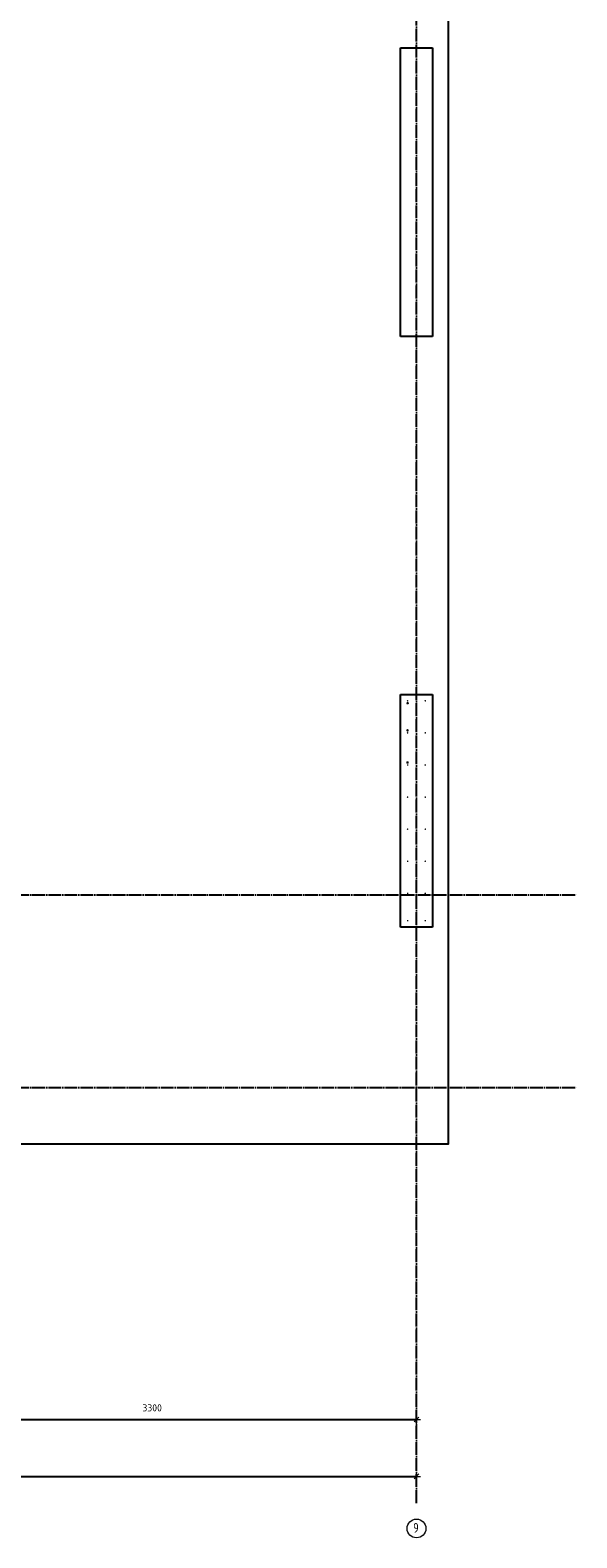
# Model space of a CAD drawing. Header units: millimetres. Extents: x -2995 to 47287, y -2809 to 58122.
# Tile 28 of 143: x 22642 to 26050, y -2807 to 6590. Entities that reach past the tile are written whole.
import ezdxf

# ---------------------------------------------------------------- set-up
doc = ezdxf.new("R2010")
doc.units = ezdxf.units.MM
doc.header["$PDMODE"] = 65
doc.linetypes.add('______11', pattern=[100, 80, -10, 0, -10])
doc.linetypes.add('______5', pattern=[220, 160, -20, 20, -20])
for name, color, linetype, lineweight in [('Standard', 7, 'Continuous', 25), ('Арм.стержн. вертикальными 1', 22, 'Continuous', 35), ('Размерная линия_ общее', 7, 'Continuous', 13)]:
    doc.layers.add(name, color=color, linetype=linetype, lineweight=lineweight)
doc.layers.add('Арм.стержн. вертикальными 2', color=7, linetype='Continuous', lineweight=35, true_color=0x006e00)
doc.layers.add('Осевая линия_ общее', color=7, linetype='______5', lineweight=13, true_color=0xa0a0a0)
doc.styles.add('ISOCPEUR', font='ISOCPEUR')
doc.dimstyles.new('DIMSTYLE_3', dxfattribs={"dimtxt": 44, "dimasz": 50, "dimexe": 0, "dimexo": 0, "dimgap": 22, "dimtad": 2, "dimdec": 0, "dimrnd": 5, "dimzin": 12, "dimdsep": 46, "dimtxsty": 'ISOCPEUR', "dimblk1": 'ALL_ML_STRICH', "dimblk2": 'ALL_ML_STRICH', "dimsah": 1, "dimcen": 0, "dimclrd": 7, "dimclre": 256, "dimclrt": 7, "dimadec": 0, "dimazin": 0, "dimtfac": 1, "dimtdec": 0, "dimtix": 1, "dimtmove": 2, "dimatfit": 3, "dimfxl": 0, "dimtzin": 0, "dimlwd": 0, "dimlwe": -3, "dimarcsym": 0})

# ---------------------------------------------------------------- blocks, each defined once
blk = doc.blocks.new('ALL_ML_STRICH')
at = {"color": 0, "linetype": 'ByBlock', "lineweight": -2}
for p, q in [((-1, 0), (0.5, 0)), ((-0.3, -0.3), (0.3, 0.3)), ((0, -0.5), (0, 0.5))]:
    blk.add_line(p, q, dxfattribs=at)
blk = doc.blocks.new('*D163')
at = {"layer": 'DEFPOINTS', "color": 7, "linetype": 'Continuous', "lineweight": 13, "transparency": 33554687}
for p in [(0, -2423.6), (0, -2523.1), (25050, -2457.7)]:
    blk.add_point(p, dxfattribs=at)
at = {"layer": 'Размерная линия_ общее', "color": 253, "linetype": 'Continuous', "lineweight": -2, "true_color": 0xa0a0a0, "transparency": 33554687}
for p, q in [((0, -2503.1), (0, -2423.6)), ((25050, -2437.7), (25050, -2423.6))]:
    blk.add_line(p, q, dxfattribs=at)
at = {"layer": 'Размерная линия_ общее', "color": 7, "linetype": 'Continuous', "lineweight": -2, "transparency": 33554687}
blk.add_line((0, -2423.6), (25050, -2423.6), dxfattribs=at)
at = {"layer": 'Размерная линия_ общее', "color": 7, "linetype": 'Continuous', "lineweight": 13, "transparency": 33554687, "xscale": 50, "yscale": 50, "zscale": 50, "rotation": 180}
blk.add_blockref('ALL_ML_STRICH', (0, -2423.6), dxfattribs=at)
at = {"layer": 'Размерная линия_ общее', "color": 7, "linetype": 'Continuous', "lineweight": 13, "transparency": 33554687, "xscale": 50, "yscale": 50, "zscale": 50}
blk.add_blockref('ALL_ML_STRICH', (25050, -2423.6), dxfattribs=at)
at = {"layer": 'Размерная линия_ общее', "color": 7, "linetype": 'Continuous', "lineweight": 13, "transparency": 33554687, "insert": (12527.2, -2351.6), "char_height": 44, "width": 220, "attachment_point": 5, "style": 'ISOCPEUR'}
blk.add_mtext('\\A1;{25050}', dxfattribs=at)
blk = doc.blocks.new('СЛОЖНЫЙ_ОБЪЕКТ_0')
at = {"layer": 'Осевая линия_ общее', "color": 253, "linetype": '______11', "lineweight": -3, "true_color": 0xa0a0a0, "transparency": 33554687}
for p, q in [((25050, -2590), (25050, 14620)), ((-2770, 1200), (26050, 1200)), ((-2770, 0), (26050, 0))]:
    blk.add_line(p, q, dxfattribs=at)
at = {"layer": 'Осевая линия_ общее', "color": 7, "linetype": 'Continuous', "lineweight": 13, "transparency": 33554687}
blk.add_circle((25050.5, -2748.4), 58.5, dxfattribs=at)
at = {"layer": 'Осевая линия_ общее', "color": 7, "linetype": 'Continuous', "lineweight": 13, "transparency": 33554687, "insert": (25029.5, -2774.5), "char_height": 60, "width": 65.281, "attachment_point": 7, "style": 'ISOCPEUR'}
blk.add_mtext('\\W0.78;9', dxfattribs=at)
blk = doc.blocks.new('*D172')
at = {"layer": 'DEFPOINTS', "color": 7, "linetype": 'Continuous', "lineweight": 13, "transparency": 33554687}
for p in [(21750, -1976.4), (25050, -1976.4), (21750, -2068.8)]:
    blk.add_point(p, dxfattribs=at)
at = {"layer": 'Размерная линия_ общее', "color": 253, "linetype": 'Continuous', "lineweight": -2, "true_color": 0xa0a0a0, "transparency": 33554687}
for p, q in [((21750, -2076.4), (21750, -2068.8)), ((25050, -2076.4), (25050, -2068.8))]:
    blk.add_line(p, q, dxfattribs=at)
at = {"layer": 'Размерная линия_ общее', "color": 7, "linetype": 'Continuous', "lineweight": -2, "transparency": 33554687}
blk.add_line((21750, -2068.8), (25050, -2068.8), dxfattribs=at)
at = {"layer": 'Размерная линия_ общее', "color": 7, "linetype": 'Continuous', "lineweight": 13, "transparency": 33554687, "xscale": 50, "yscale": 50, "zscale": 50, "rotation": 180}
blk.add_blockref('ALL_ML_STRICH', (21750, -2068.8), dxfattribs=at)
at = {"layer": 'Размерная линия_ общее', "color": 7, "linetype": 'Continuous', "lineweight": 13, "transparency": 33554687, "xscale": 50, "yscale": 50, "zscale": 50}
blk.add_blockref('ALL_ML_STRICH', (25050, -2068.8), dxfattribs=at)
at = {"layer": 'Размерная линия_ общее', "color": 7, "linetype": 'Continuous', "lineweight": 13, "transparency": 33554687, "insert": (23402.2, -1996.8), "char_height": 44, "width": 176, "attachment_point": 5, "style": 'ISOCPEUR'}
blk.add_mtext('\\A1;{3300}', dxfattribs=at)

msp = doc.modelspace()

# ---------------------------------------------------------------- hatches: boundary and pattern name
at = {"layer": 'Арм.стержн. вертикальными 1', "linetype": 'Continuous', "lineweight": 50, "transparency": 33554687}
for points in [[(25000, 2410), (24999.6, 2411.9), (24998.5, 2413.5), (24996.9, 2414.6), (24995, 2415), (24993.1, 2414.6), (24991.5, 2413.5), (24990.4, 2411.9), (24990, 2410), (24990.4, 2408.1), (24991.5, 2406.5), (24993.1, 2405.4), (24995, 2405), (24996.9, 2405.4), (24998.5, 2406.5), (24999.6, 2408.1)], [(25110, 2410), (25109.6, 2411.9), (25108.5, 2413.5), (25106.9, 2414.6), (25105, 2415), (25103.1, 2414.6), (25101.5, 2413.5), (25100.4, 2411.9), (25100, 2410), (25100.4, 2408.1), (25101.5, 2406.5), (25103.1, 2405.4), (25105, 2405), (25106.9, 2405.4), (25108.5, 2406.5), (25109.6, 2408.1)], [(25000, 2210), (24999.6, 2211.9), (24998.5, 2213.5), (24996.9, 2214.6), (24995, 2215), (24993.1, 2214.6), (24991.5, 2213.5), (24990.4, 2211.9), (24990, 2210), (24990.4, 2208.1), (24991.5, 2206.5), (24993.1, 2205.4), (24995, 2205), (24996.9, 2205.4), (24998.5, 2206.5), (24999.6, 2208.1)], [(25110, 2210), (25109.6, 2211.9), (25108.5, 2213.5), (25106.9, 2214.6), (25105, 2215), (25103.1, 2214.6), (25101.5, 2213.5), (25100.4, 2211.9), (25100, 2210), (25100.4, 2208.1), (25101.5, 2206.5), (25103.1, 2205.4), (25105, 2205), (25106.9, 2205.4), (25108.5, 2206.5), (25109.6, 2208.1)], [(25000, 2010), (24999.6, 2011.9), (24998.5, 2013.5), (24996.9, 2014.6), (24995, 2015), (24993.1, 2014.6), (24991.5, 2013.5), (24990.4, 2011.9), (24990, 2010), (24990.4, 2008.1), (24991.5, 2006.5), (24993.1, 2005.4), (24995, 2005), (24996.9, 2005.4), (24998.5, 2006.5), (24999.6, 2008.1)], [(25110, 2010), (25109.6, 2011.9), (25108.5, 2013.5), (25106.9, 2014.6), (25105, 2015), (25103.1, 2014.6), (25101.5, 2013.5), (25100.4, 2011.9), (25100, 2010), (25100.4, 2008.1), (25101.5, 2006.5), (25103.1, 2005.4), (25105, 2005), (25106.9, 2005.4), (25108.5, 2006.5), (25109.6, 2008.1)], [(25000, 1810), (24999.6, 1811.9), (24998.5, 1813.5), (24996.9, 1814.6), (24995, 1815), (24993.1, 1814.6), (24991.5, 1813.5), (24990.4, 1811.9), (24990, 1810), (24990.4, 1808.1), (24991.5, 1806.5), (24993.1, 1805.4), (24995, 1805), (24996.9, 1805.4), (24998.5, 1806.5), (24999.6, 1808.1)], [(25110, 1810), (25109.6, 1811.9), (25108.5, 1813.5), (25106.9, 1814.6), (25105, 1815), (25103.1, 1814.6), (25101.5, 1813.5), (25100.4, 1811.9), (25100, 1810), (25100.4, 1808.1), (25101.5, 1806.5), (25103.1, 1805.4), (25105, 1805), (25106.9, 1805.4), (25108.5, 1806.5), (25109.6, 1808.1)], [(25000, 1610), (24999.6, 1611.9), (24998.5, 1613.5), (24996.9, 1614.6), (24995, 1615), (24993.1, 1614.6), (24991.5, 1613.5), (24990.4, 1611.9), (24990, 1610), (24990.4, 1608.1), (24991.5, 1606.5), (24993.1, 1605.4), (24995, 1605), (24996.9, 1605.4), (24998.5, 1606.5), (24999.6, 1608.1)], [(25110, 1610), (25109.6, 1611.9), (25108.5, 1613.5), (25106.9, 1614.6), (25105, 1615), (25103.1, 1614.6), (25101.5, 1613.5), (25100.4, 1611.9), (25100, 1610), (25100.4, 1608.1), (25101.5, 1606.5), (25103.1, 1605.4), (25105, 1605), (25106.9, 1605.4), (25108.5, 1606.5), (25109.6, 1608.1)], [(25000, 1410), (24999.6, 1411.9), (24998.5, 1413.5), (24996.9, 1414.6), (24995, 1415), (24993.1, 1414.6), (24991.5, 1413.5), (24990.4, 1411.9), (24990, 1410), (24990.4, 1408.1), (24991.5, 1406.5), (24993.1, 1405.4), (24995, 1405), (24996.9, 1405.4), (24998.5, 1406.5), (24999.6, 1408.1)], [(25110, 1410), (25109.6, 1411.9), (25108.5, 1413.5), (25106.9, 1414.6), (25105, 1415), (25103.1, 1414.6), (25101.5, 1413.5), (25100.4, 1411.9), (25100, 1410), (25100.4, 1408.1), (25101.5, 1406.5), (25103.1, 1405.4), (25105, 1405), (25106.9, 1405.4), (25108.5, 1406.5), (25109.6, 1408.1)], [(25000, 1210), (24999.6, 1211.9), (24998.5, 1213.5), (24996.9, 1214.6), (24995, 1215), (24993.1, 1214.6), (24991.5, 1213.5), (24990.4, 1211.9), (24990, 1210), (24990.4, 1208.1), (24991.5, 1206.5), (24993.1, 1205.4), (24995, 1205), (24996.9, 1205.4), (24998.5, 1206.5), (24999.6, 1208.1)], [(25110, 1210), (25109.6, 1211.9), (25108.5, 1213.5), (25106.9, 1214.6), (25105, 1215), (25103.1, 1214.6), (25101.5, 1213.5), (25100.4, 1211.9), (25100, 1210), (25100.4, 1208.1), (25101.5, 1206.5), (25103.1, 1205.4), (25105, 1205), (25106.9, 1205.4), (25108.5, 1206.5), (25109.6, 1208.1)], [(25000, 1040), (24999.6, 1041.9), (24998.5, 1043.5), (24996.9, 1044.6), (24995, 1045), (24993.1, 1044.6), (24991.5, 1043.5), (24990.4, 1041.9), (24990, 1040), (24990.4, 1038.1), (24991.5, 1036.5), (24993.1, 1035.4), (24995, 1035), (24996.9, 1035.4), (24998.5, 1036.5), (24999.6, 1038.1)], [(25110, 1040), (25109.6, 1041.9), (25108.5, 1043.5), (25106.9, 1044.6), (25105, 1045), (25103.1, 1044.6), (25101.5, 1043.5), (25100.4, 1041.9), (25100, 1040), (25100.4, 1038.1), (25101.5, 1036.5), (25103.1, 1035.4), (25105, 1035), (25106.9, 1035.4), (25108.5, 1036.5), (25109.6, 1038.1)]]:
    msp.add_hatch(color=4, dxfattribs=at).paths.add_polyline_path(points)
at = {"layer": 'Арм.стержн. вертикальными 2', "linetype": 'Continuous', "lineweight": 50, "transparency": 33554687}
for points in [[(25003, 2395), (25002.4, 2398.1), (25000.7, 2400.7), (24998.1, 2402.4), (24995, 2403), (24991.9, 2402.4), (24989.3, 2400.7), (24987.6, 2398.1), (24987, 2395), (24987.6, 2391.9), (24989.3, 2389.3), (24991.9, 2387.6), (24995, 2387), (24998.1, 2387.6), (25000.7, 2389.3), (25002.4, 2391.9)], [(25002.5, 2225.7), (25001.9, 2228.8), (25000.1, 2231.4), (24997.5, 2233.1), (24994.5, 2233.7), (24991.4, 2233.1), (24988.8, 2231.4), (24987.1, 2228.8), (24986.5, 2225.7), (24987.1, 2222.7), (24988.8, 2220.1), (24991.4, 2218.4), (24994.5, 2217.7), (24997.5, 2218.4), (25000.1, 2220.1), (25001.9, 2222.7)], [(25002.5, 2025.7), (25001.9, 2028.8), (25000.1, 2031.4), (24997.5, 2033.1), (24994.5, 2033.7), (24991.4, 2033.1), (24988.8, 2031.4), (24987.1, 2028.8), (24986.5, 2025.7), (24987.1, 2022.7), (24988.8, 2020.1), (24991.4, 2018.4), (24994.5, 2017.7), (24997.5, 2018.4), (25000.1, 2020.1), (25001.9, 2022.7)]]:
    msp.add_hatch(color=7, dxfattribs=at).paths.add_polyline_path(points)

# ---------------------------------------------------------------- linework, layer by layer
at = {"layer": 'Standard', "color": 7, "linetype": 'Continuous', "lineweight": 25, "transparency": 33554687}
for p, q in [((24950, 4680), (24950, 6480)), ((24950, 6480), (25150, 6480)), ((25150, 6480), (25150, 4680)), ((25150, 4680), (24950, 4680)), ((24950, 1000), (24950, 2450)), ((24950, 2450), (25150, 2450)), ((25150, 2450), (25150, 1000)), ((25150, 1000), (24950, 1000))]:
    msp.add_line(p, q, dxfattribs=at)
msp.add_lwpolyline([(-350, -350.2), (25250, -350.2), (25250, 46690), (-350, 46690), (-350, -350.2)], dxfattribs=at)

# ---------------------------------------------------------------- block references
at = {"layer": 'Осевая линия_ общее', "color": 253, "linetype": '______11', "lineweight": -3, "true_color": 0xa0a0a0, "transparency": 33554687}
msp.add_blockref('СЛОЖНЫЙ_ОБЪЕКТ_0', (0, 0), dxfattribs=at)

# ---------------------------------------------------------------- dimensions: what is measured, and where the dimension line sits
at = {"layer": 'Размерная линия_ общее', "color": 7, "linetype": 'Continuous', "lineweight": 13, "transparency": 33554687}
for base, p1, p2, picture, middle in [((25050, -2068.8), (21750, -2076.4), (25050, -2076.4), '*D172', (23402.2, -1996.8)), ((25050, -2423.6), (0, -2503.1), (25050, -2437.7), '*D163', (12527.2, -2351.6))]:
    dim = msp.add_linear_dim(base=base, p1=p1, p2=p2, dimstyle='DIMSTYLE_3', override={"dimpost": '<>', "dimclrd": 7, "dimclre": 253, "dimclrt": 7, "dimlwd": 0, "dimlwe": 65533}, dxfattribs=at)
    dim.commit()
    dim.dimension.update_dxf_attribs({"geometry": picture, "text_midpoint": middle, "dimtype": 160})

doc.saveas('drawing.dxf')
